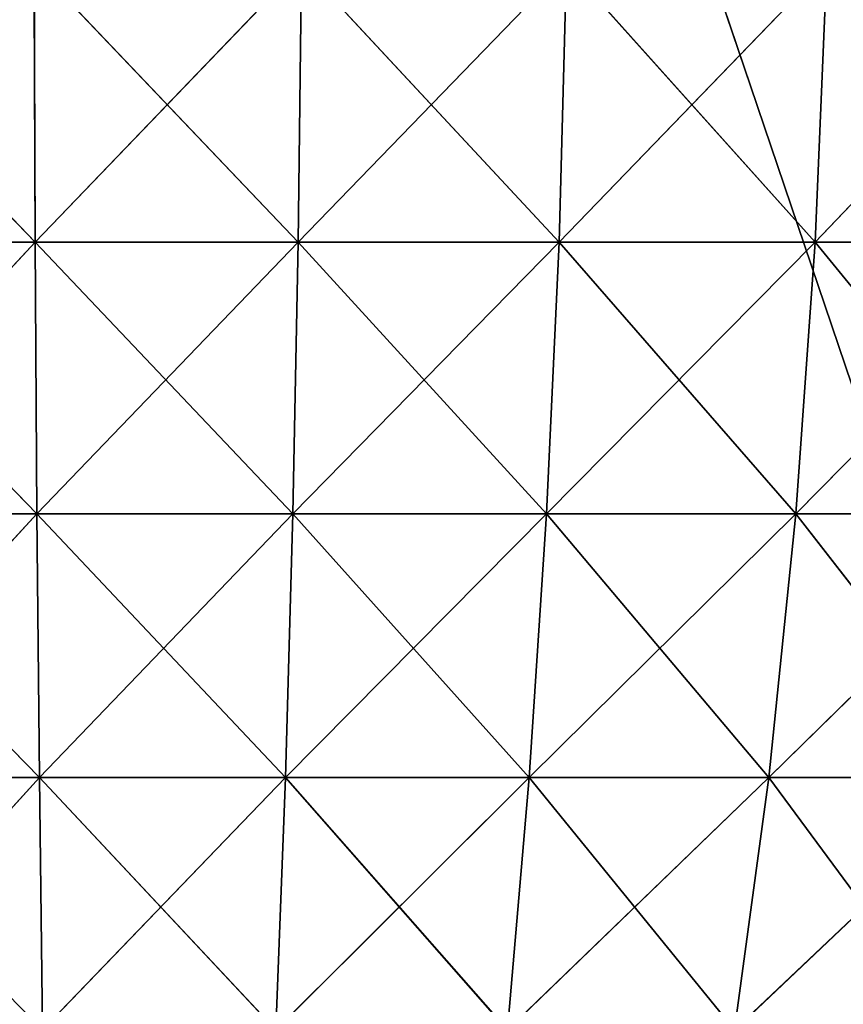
# Model space of a CAD drawing. Extents: x 23.4 to 34.4, y 0.2 to 38.3.
# Tile 81 of 256: x 28.8 to 30, y 8.9 to 10.3. Entities that reach past the tile are written whole.
import ezdxf

# ---------------------------------------------------------------- set-up
doc = ezdxf.new("R2010")
doc.units = 0
doc.header["$LTSCALE"] = 2.54
doc.layers.get('0').update_dxf_attribs({"color": 13, "linetype": 'CONTINUOUS'})

# ---------------------------------------------------------------- blocks, each defined once
blk = doc.blocks.new('SZCZOTKA_DO_WC_MOURO_-_WOL')
at = {"color": 0}
for p, q in [((33.237, 0.2835, 0.09), (25.037, 24.4835, 0.09)), ((33.237, 0.2835, 0.09), (25.037, 24.4835, 0.09)), ((28.8425, 9.9966, 8.2583), (28.4581, 10.395, 8.289)), ((28.8425, 9.9966, 8.2583), (28.4581, 10.395, 8.289)), ((28.8425, 9.9966, 8.2583), (28.8409, 10.395, 8.3186)), ((28.8425, 9.9966, 8.2583), (28.8409, 10.395, 8.3186)), ((29.2202, 9.9966, 8.2486), (28.8409, 10.395, 8.3186)), ((29.2202, 9.9966, 8.2486), (28.8409, 10.395, 8.3186)), ((28.8425, 9.9966, 0.9217), (28.8409, 10.395, 0.8614)), ((28.8425, 9.9966, 0.9217), (28.8409, 10.395, 0.8614)), ((28.8425, 9.9966, 0.9217), (29.2248, 10.395, 0.8713)), ((28.8425, 9.9966, 0.9217), (29.2248, 10.395, 0.8713)), ((29.2202, 9.9966, 8.2486), (29.2248, 10.395, 8.3087)), ((29.2202, 9.9966, 8.2486), (29.2248, 10.395, 8.3087)), ((29.2202, 9.9966, 0.9314), (29.6056, 10.395, 0.9206)), ((29.2202, 9.9966, 0.9314), (29.6056, 10.395, 0.9206)), ((29.2202, 9.9966, 0.9314), (29.2248, 10.395, 0.8713)), ((29.2202, 9.9966, 0.9314), (29.2248, 10.395, 0.8713)), ((29.5948, 9.9966, 8.2), (29.2248, 10.395, 8.3087)), ((29.5948, 9.9966, 8.2), (29.2248, 10.395, 8.3087)), ((29.5948, 9.9966, 8.2), (29.6056, 10.395, 8.2594)), ((29.5948, 9.9966, 8.2), (29.6056, 10.395, 8.2594)), ((29.5948, 9.9966, 0.98), (29.9794, 10.395, 1.0088)), ((29.5948, 9.9966, 0.98), (29.9794, 10.395, 1.0088)), ((29.5948, 9.9966, 0.98), (29.6056, 10.395, 0.9206)), ((29.5948, 9.9966, 0.98), (29.6056, 10.395, 0.9206)), ((29.9625, 9.9966, 8.1133), (29.6056, 10.395, 8.2594)), ((29.9625, 9.9966, 8.1133), (29.6056, 10.395, 8.2594)), ((29.9625, 9.9966, 8.1133), (29.9794, 10.395, 8.1712)), ((29.9625, 9.9966, 8.1133), (29.9794, 10.395, 8.1712)), ((29.9625, 9.9966, 1.0667), (30.3421, 10.395, 1.135)), ((29.9625, 9.9966, 1.0667), (30.3421, 10.395, 1.135)), ((29.9625, 9.9966, 1.0667), (29.9794, 10.395, 1.0088)), ((29.9625, 9.9966, 1.0667), (29.9794, 10.395, 1.0088)), ((28.4658, 9.9966, 8.2291), (28.8425, 9.9966, 8.2583)), ((28.8425, 9.9966, 0.9217), (28.4658, 9.9966, 0.9509)), ((28.8451, 9.6063, 8.1585), (28.4658, 9.9966, 8.2291)), ((28.8451, 9.6063, 8.1585), (28.4658, 9.9966, 8.2291)), ((28.4658, 9.9966, 8.2291), (28.8425, 9.9966, 8.2583)), ((28.8425, 9.9966, 0.9217), (28.4658, 9.9966, 0.9509)), ((28.4786, 9.6063, 1.0499), (28.8425, 9.9966, 0.9217)), ((28.4786, 9.6063, 1.0499), (28.8425, 9.9966, 0.9217)), ((28.8425, 9.9966, 8.2583), (29.2202, 9.9966, 8.2486)), ((29.2202, 9.9966, 0.9314), (28.8425, 9.9966, 0.9217)), ((28.8451, 9.6063, 8.1585), (28.8425, 9.9966, 8.2583)), ((28.8451, 9.6063, 8.1585), (28.8425, 9.9966, 8.2583)), ((29.2125, 9.6063, 8.149), (28.8425, 9.9966, 8.2583)), ((29.2125, 9.6063, 8.149), (28.8425, 9.9966, 8.2583)), ((28.8425, 9.9966, 8.2583), (29.2202, 9.9966, 8.2486)), ((28.8451, 9.6063, 1.0215), (28.8425, 9.9966, 0.9217)), ((29.2202, 9.9966, 0.9314), (28.8425, 9.9966, 0.9217)), ((28.8451, 9.6063, 1.0215), (28.8425, 9.9966, 0.9217)), ((28.8451, 9.6063, 1.0215), (29.2202, 9.9966, 0.9314)), ((28.8451, 9.6063, 1.0215), (29.2202, 9.9966, 0.9314)), ((29.2125, 9.6063, 8.149), (29.2202, 9.9966, 8.2486)), ((29.2125, 9.6063, 8.149), (29.2202, 9.9966, 8.2486)), ((29.2125, 9.6063, 1.031), (29.5948, 9.9966, 0.98)), ((29.2125, 9.6063, 1.031), (29.5948, 9.9966, 0.98)), ((29.2125, 9.6063, 1.031), (29.2202, 9.9966, 0.9314)), ((29.2125, 9.6063, 1.031), (29.2202, 9.9966, 0.9314)), ((29.2202, 9.9966, 8.2486), (29.5948, 9.9966, 8.2)), ((29.5948, 9.9966, 0.98), (29.2202, 9.9966, 0.9314)), ((29.5769, 9.6063, 8.1018), (29.2202, 9.9966, 8.2486)), ((29.5769, 9.6063, 8.1018), (29.2202, 9.9966, 8.2486)), ((29.2202, 9.9966, 8.2486), (29.5948, 9.9966, 8.2)), ((29.5948, 9.9966, 0.98), (29.2202, 9.9966, 0.9314)), ((29.5769, 9.6063, 8.1018), (29.5948, 9.9966, 8.2)), ((29.5769, 9.6063, 8.1018), (29.5948, 9.9966, 8.2)), ((29.5769, 9.6063, 1.0782), (29.9625, 9.9966, 1.0667)), ((29.5769, 9.6063, 1.0782), (29.9625, 9.9966, 1.0667)), ((29.5769, 9.6063, 1.0782), (29.5948, 9.9966, 0.98)), ((29.5769, 9.6063, 1.0782), (29.5948, 9.9966, 0.98)), ((29.5948, 9.9966, 8.2), (29.9625, 9.9966, 8.1133)), ((29.9625, 9.9966, 1.0667), (29.5948, 9.9966, 0.98)), ((29.9346, 9.6063, 8.0174), (29.5948, 9.9966, 8.2)), ((29.9346, 9.6063, 8.0174), (29.5948, 9.9966, 8.2)), ((29.5948, 9.9966, 8.2), (29.9625, 9.9966, 8.1133)), ((29.9625, 9.9966, 1.0667), (29.5948, 9.9966, 0.98)), ((29.9346, 9.6063, 8.0174), (29.9625, 9.9966, 8.1133)), ((29.9346, 9.6063, 8.0174), (29.9625, 9.9966, 8.1133)), ((29.9346, 9.6063, 1.1626), (30.3194, 9.9966, 1.1909)), ((29.9346, 9.6063, 1.1626), (30.3194, 9.9966, 1.1909)), ((29.9346, 9.6063, 1.1626), (29.9625, 9.9966, 1.0667)), ((29.9346, 9.6063, 1.1626), (29.9625, 9.9966, 1.0667)), ((29.9625, 9.9966, 8.1133), (30.3194, 9.9966, 7.9891)), ((30.3194, 9.9966, 1.1909), (29.9625, 9.9966, 1.0667)), ((30.2817, 9.6063, 7.8966), (29.9625, 9.9966, 8.1133)), ((30.2817, 9.6063, 7.8966), (29.9625, 9.9966, 8.1133)), ((29.9625, 9.9966, 8.1133), (30.3194, 9.9966, 7.9891)), ((30.3194, 9.9966, 1.1909), (29.9625, 9.9966, 1.0667)), ((28.4786, 9.6063, 8.1301), (28.8451, 9.6063, 8.1585)), ((28.8451, 9.6063, 1.0215), (28.4786, 9.6063, 1.0499)), ((28.8486, 9.2279, 8.0201), (28.4786, 9.6063, 8.1301)), ((28.8486, 9.2279, 8.0201), (28.4786, 9.6063, 8.1301)), ((28.4786, 9.6063, 8.1301), (28.8451, 9.6063, 8.1585)), ((28.8451, 9.6063, 1.0215), (28.4786, 9.6063, 1.0499)), ((28.4964, 9.2279, 1.1872), (28.8451, 9.6063, 1.0215)), ((28.4964, 9.2279, 1.1872), (28.8451, 9.6063, 1.0215)), ((28.8451, 9.6063, 8.1585), (29.2125, 9.6063, 8.149)), ((29.2125, 9.6063, 1.031), (28.8451, 9.6063, 1.0215)), ((28.8486, 9.2279, 8.0201), (28.8451, 9.6063, 8.1585)), ((28.8486, 9.2279, 8.0201), (28.8451, 9.6063, 8.1585)), ((29.2018, 9.2279, 8.011), (28.8451, 9.6063, 8.1585)), ((29.2018, 9.2279, 8.011), (28.8451, 9.6063, 8.1585)), ((28.8451, 9.6063, 8.1585), (29.2125, 9.6063, 8.149)), ((28.8486, 9.2279, 1.1599), (28.8451, 9.6063, 1.0215)), ((29.2125, 9.6063, 1.031), (28.8451, 9.6063, 1.0215)), ((28.8486, 9.2279, 1.1599), (28.8451, 9.6063, 1.0215)), ((28.8486, 9.2279, 1.1599), (29.2125, 9.6063, 1.031)), ((28.8486, 9.2279, 1.1599), (29.2125, 9.6063, 1.031)), ((29.2018, 9.2279, 8.011), (29.2125, 9.6063, 8.149)), ((29.2018, 9.2279, 8.011), (29.2125, 9.6063, 8.149)), ((29.2018, 9.2279, 1.169), (29.5769, 9.6063, 1.0782)), ((29.2018, 9.2279, 1.169), (29.5769, 9.6063, 1.0782)), ((29.2018, 9.2279, 1.169), (29.2125, 9.6063, 1.031)), ((29.2018, 9.2279, 1.169), (29.2125, 9.6063, 1.031)), ((29.2125, 9.6063, 8.149), (29.5769, 9.6063, 8.1018)), ((29.5769, 9.6063, 1.0782), (29.2125, 9.6063, 1.031)), ((29.5521, 9.2279, 7.9656), (29.2125, 9.6063, 8.149)), ((29.5521, 9.2279, 7.9656), (29.2125, 9.6063, 8.149)), ((29.2125, 9.6063, 8.149), (29.5769, 9.6063, 8.1018)), ((29.5769, 9.6063, 1.0782), (29.2125, 9.6063, 1.031)), ((29.5521, 9.2279, 7.9656), (29.5769, 9.6063, 8.1018)), ((29.5521, 9.2279, 7.9656), (29.5769, 9.6063, 8.1018)), ((29.5521, 9.2279, 1.2144), (29.9346, 9.6063, 1.1626)), ((29.5521, 9.2279, 1.2144), (29.9346, 9.6063, 1.1626)), ((29.5521, 9.2279, 1.2144), (29.5769, 9.6063, 1.0782)), ((29.5521, 9.2279, 1.2144), (29.5769, 9.6063, 1.0782)), ((29.5769, 9.6063, 8.1018), (29.9346, 9.6063, 8.0174)), ((29.9346, 9.6063, 1.1626), (29.5769, 9.6063, 1.0782)), ((29.8959, 9.2279, 7.8845), (29.5769, 9.6063, 8.1018)), ((29.8959, 9.2279, 7.8845), (29.5769, 9.6063, 8.1018)), ((29.5769, 9.6063, 8.1018), (29.9346, 9.6063, 8.0174)), ((29.9346, 9.6063, 1.1626), (29.5769, 9.6063, 1.0782)), ((29.8959, 9.2279, 7.8845), (29.9346, 9.6063, 8.0174)), ((29.8959, 9.2279, 7.8845), (29.9346, 9.6063, 8.0174)), ((29.8959, 9.2279, 1.2955), (30.2817, 9.6063, 1.2834)), ((29.8959, 9.2279, 1.2955), (30.2817, 9.6063, 1.2834)), ((29.8959, 9.2279, 1.2955), (29.9346, 9.6063, 1.1626)), ((29.8959, 9.2279, 1.2955), (29.9346, 9.6063, 1.1626)), ((29.9346, 9.6063, 8.0174), (30.2817, 9.6063, 7.8966)), ((30.2817, 9.6063, 1.2834), (29.9346, 9.6063, 1.1626)), ((30.2296, 9.2279, 7.7684), (29.9346, 9.6063, 8.0174)), ((30.2296, 9.2279, 7.7684), (29.9346, 9.6063, 8.0174)), ((29.9346, 9.6063, 8.0174), (30.2817, 9.6063, 7.8966)), ((30.2817, 9.6063, 1.2834), (29.9346, 9.6063, 1.1626)), ((28.4964, 9.2279, 7.9928), (28.8486, 9.2279, 8.0201)), ((28.8486, 9.2279, 1.1599), (28.4964, 9.2279, 1.1872)), ((28.4964, 9.2279, 7.9928), (28.8486, 9.2279, 8.0201)), ((28.8486, 9.2279, 1.1599), (28.4964, 9.2279, 1.1872)), ((28.5189, 8.8653, 1.3613), (28.8486, 9.2279, 1.1599)), ((28.5189, 8.8653, 1.3613), (28.8486, 9.2279, 1.1599)), ((28.8486, 9.2279, 8.0201), (29.2018, 9.2279, 8.011)), ((29.2018, 9.2279, 1.169), (28.8486, 9.2279, 1.1599)), ((28.8531, 8.8653, 7.8446), (28.8486, 9.2279, 8.0201)), ((28.8531, 8.8653, 7.8446), (28.8486, 9.2279, 8.0201)), ((29.1882, 8.8653, 7.836), (28.8486, 9.2279, 8.0201)), ((29.1882, 8.8653, 7.836), (28.8486, 9.2279, 8.0201)), ((28.8486, 9.2279, 8.0201), (29.2018, 9.2279, 8.011)), ((28.8531, 8.8653, 1.3354), (28.8486, 9.2279, 1.1599)), ((29.2018, 9.2279, 1.169), (28.8486, 9.2279, 1.1599)), ((28.8531, 8.8653, 1.3354), (28.8486, 9.2279, 1.1599)), ((28.8531, 8.8653, 1.3354), (29.2018, 9.2279, 1.169)), ((28.8531, 8.8653, 1.3354), (29.2018, 9.2279, 1.169)), ((29.1882, 8.8653, 7.836), (29.2018, 9.2279, 8.011)), ((29.1882, 8.8653, 7.836), (29.2018, 9.2279, 8.011)), ((29.1882, 8.8653, 1.344), (29.5521, 9.2279, 1.2144)), ((29.1882, 8.8653, 1.344), (29.5521, 9.2279, 1.2144)), ((29.1882, 8.8653, 1.344), (29.2018, 9.2279, 1.169)), ((29.1882, 8.8653, 1.344), (29.2018, 9.2279, 1.169)), ((29.2018, 9.2279, 8.011), (29.5521, 9.2279, 7.9656)), ((29.5521, 9.2279, 1.2144), (29.2018, 9.2279, 1.169)), ((29.5206, 8.8653, 7.7929), (29.2018, 9.2279, 8.011)), ((29.5206, 8.8653, 7.7929), (29.2018, 9.2279, 8.011)), ((29.2018, 9.2279, 8.011), (29.5521, 9.2279, 7.9656)), ((29.5521, 9.2279, 1.2144), (29.2018, 9.2279, 1.169)), ((29.5206, 8.8653, 7.7929), (29.5521, 9.2279, 7.9656)), ((29.5206, 8.8653, 7.7929), (29.5521, 9.2279, 7.9656)), ((29.5206, 8.8653, 1.3871), (29.8959, 9.2279, 1.2955)), ((29.5206, 8.8653, 1.3871), (29.8959, 9.2279, 1.2955)), ((29.5206, 8.8653, 1.3871), (29.5521, 9.2279, 1.2144)), ((29.5206, 8.8653, 1.3871), (29.5521, 9.2279, 1.2144)), ((29.5521, 9.2279, 7.9656), (29.8959, 9.2279, 7.8845)), ((29.8959, 9.2279, 1.2955), (29.5521, 9.2279, 1.2144)), ((29.8469, 8.8653, 7.7159), (29.5521, 9.2279, 7.9656)), ((29.8469, 8.8653, 7.7159), (29.5521, 9.2279, 7.9656)), ((29.5521, 9.2279, 7.9656), (29.8959, 9.2279, 7.8845)), ((29.8959, 9.2279, 1.2955), (29.5521, 9.2279, 1.2144)), ((29.8469, 8.8653, 7.7159), (29.8959, 9.2279, 7.8845)), ((29.8469, 8.8653, 7.7159), (29.8959, 9.2279, 7.8845)), ((29.8469, 8.8653, 1.4641), (30.2296, 9.2279, 1.4116)), ((29.8469, 8.8653, 1.4641), (30.2296, 9.2279, 1.4116)), ((29.8469, 8.8653, 1.4641), (29.8959, 9.2279, 1.2955)), ((29.8469, 8.8653, 1.4641), (29.8959, 9.2279, 1.2955)), ((29.8959, 9.2279, 7.8845), (30.2296, 9.2279, 7.7684)), ((30.2296, 9.2279, 1.4116), (29.8959, 9.2279, 1.2955)), ((30.1635, 8.8653, 7.6058), (29.8959, 9.2279, 7.8845)), ((30.1635, 8.8653, 7.6058), (29.8959, 9.2279, 7.8845)), ((29.8959, 9.2279, 7.8845), (30.2296, 9.2279, 7.7684)), ((30.2296, 9.2279, 1.4116), (29.8959, 9.2279, 1.2955))]:
    blk.add_line(p, q, dxfattribs=at)
mesh = blk.add_polyface(dxfattribs=at)
corners = [(34.437, 37.7835, 8.99), (23.437, 0.7835, 8.99), (23.437, 37.7835, 8.99)]
mesh.append_faces([[corners[k] for k in face] for face in [(0, 1, 2)]], dxfattribs={"color": 0})
mesh = blk.add_polyface(dxfattribs=at)
corners = [(34.437, 37.7835, 8.99), (33.937, 0.2835, 8.99), (23.437, 0.7835, 8.99)]
mesh.append_faces([[corners[k] for k in face] for face in [(0, 1, 2)]], dxfattribs={"color": 0})
mesh = blk.add_polyface(dxfattribs=at)
corners = [(34.437, 37.7835, 9.19), (23.437, 37.7835, 9.19), (34.437, 0.7835, 9.19)]
mesh.append_faces([[corners[k] for k in face] for face in [(0, 1, 2)]], dxfattribs={"color": 0})
mesh = blk.add_polyface(dxfattribs=at)
corners = [(34.437, 0.7835, 9.19), (23.437, 37.7835, 9.19), (23.437, 0.7835, 9.19)]
mesh.append_faces([[corners[k] for k in face] for face in [(0, 1, 2)]], dxfattribs={"color": 0})
mesh = blk.add_polyface(dxfattribs=at)
corners = [(33.237, 0.2835, 0.09), (24.637, 0.2835, 0.09), (25.037, 24.4835, 0.09)]
mesh.append_faces([[corners[k] for k in face] for face in [(0, 1, 2)]], dxfattribs={"color": 0})
mesh = blk.add_polyface(dxfattribs=at)
corners = [(33.237, 0.2835, 0.19), (32.837, 24.4835, 0.19), (24.637, 0.2835, 0.19)]
mesh.append_faces([[corners[k] for k in face] for face in [(0, 1, 2)]], dxfattribs={"color": 0})
mesh = blk.add_polyface(dxfattribs=at)
corners = [(32.837, 24.4835, 0.19), (25.037, 24.4835, 0.19), (24.637, 0.2835, 0.19)]
mesh.append_faces([[corners[k] for k in face] for face in [(0, 1, 2)]], dxfattribs={"color": 0})
mesh = blk.add_polyface(dxfattribs=at)
corners = [(33.237, 0.2835, 0.09), (25.037, 24.4835, 0.09), (32.837, 24.4835, 0.09)]
mesh.append_faces([[corners[k] for k in face] for face in [(0, 1, 2)]], dxfattribs={"color": 0})
mesh = blk.add_polyface(dxfattribs=at)
corners = [(28.8425, 9.9966, 8.2583), (28.4581, 10.395, 8.289), (28.4658, 9.9966, 8.2291)]
mesh.append_faces([[corners[k] for k in face] for face in [(0, 1, 2)]], dxfattribs={"color": 0})
mesh = blk.add_polyface(dxfattribs=at)
corners = [(28.8425, 9.9966, 8.2583), (28.8409, 10.395, 8.3186), (28.4581, 10.395, 8.289)]
mesh.append_faces([[corners[k] for k in face] for face in [(0, 1, 2)]], dxfattribs={"color": 0})
mesh = blk.add_polyface(dxfattribs=at)
corners = [(28.8409, 10.395, 0.8614), (28.4658, 9.9966, 0.9509), (28.4581, 10.395, 0.891)]
mesh.append_faces([[corners[k] for k in face] for face in [(0, 1, 2)]], dxfattribs={"color": 0})
mesh = blk.add_polyface(dxfattribs=at)
corners = [(28.8425, 9.9966, 0.9217), (28.4658, 9.9966, 0.9509), (28.8409, 10.395, 0.8614)]
mesh.append_faces([[corners[k] for k in face] for face in [(0, 1, 2)]], dxfattribs={"color": 0})
mesh = blk.add_polyface(dxfattribs=at)
corners = [(29.2202, 9.9966, 8.2486), (28.8409, 10.395, 8.3186), (28.8425, 9.9966, 8.2583)]
mesh.append_faces([[corners[k] for k in face] for face in [(0, 1, 2)]], dxfattribs={"color": 0})
mesh = blk.add_polyface(dxfattribs=at)
corners = [(29.2248, 10.395, 8.3087), (28.8409, 10.395, 8.3186), (29.2202, 9.9966, 8.2486)]
mesh.append_faces([[corners[k] for k in face] for face in [(0, 1, 2)]], dxfattribs={"color": 0})
mesh = blk.add_polyface(dxfattribs=at)
corners = [(29.2248, 10.395, 0.8713), (28.8425, 9.9966, 0.9217), (28.8409, 10.395, 0.8614)]
mesh.append_faces([[corners[k] for k in face] for face in [(0, 1, 2)]], dxfattribs={"color": 0})
mesh = blk.add_polyface(dxfattribs=at)
corners = [(29.2248, 10.395, 0.8713), (29.2202, 9.9966, 0.9314), (28.8425, 9.9966, 0.9217)]
mesh.append_faces([[corners[k] for k in face] for face in [(0, 1, 2)]], dxfattribs={"color": 0})
mesh = blk.add_polyface(dxfattribs=at)
corners = [(29.5948, 9.9966, 8.2), (29.2248, 10.395, 8.3087), (29.2202, 9.9966, 8.2486)]
mesh.append_faces([[corners[k] for k in face] for face in [(0, 1, 2)]], dxfattribs={"color": 0})
mesh = blk.add_polyface(dxfattribs=at)
corners = [(29.6056, 10.395, 0.9206), (29.5948, 9.9966, 0.98), (29.2202, 9.9966, 0.9314)]
mesh.append_faces([[corners[k] for k in face] for face in [(0, 1, 2)]], dxfattribs={"color": 0})
mesh = blk.add_polyface(dxfattribs=at)
corners = [(29.6056, 10.395, 0.9206), (29.2202, 9.9966, 0.9314), (29.2248, 10.395, 0.8713)]
mesh.append_faces([[corners[k] for k in face] for face in [(0, 1, 2)]], dxfattribs={"color": 0})
mesh = blk.add_polyface(dxfattribs=at)
corners = [(29.6056, 10.395, 8.2594), (29.2248, 10.395, 8.3087), (29.5948, 9.9966, 8.2)]
mesh.append_faces([[corners[k] for k in face] for face in [(0, 1, 2)]], dxfattribs={"color": 0})
mesh = blk.add_polyface(dxfattribs=at)
corners = [(29.9625, 9.9966, 8.1133), (29.6056, 10.395, 8.2594), (29.5948, 9.9966, 8.2)]
mesh.append_faces([[corners[k] for k in face] for face in [(0, 1, 2)]], dxfattribs={"color": 0})
mesh = blk.add_polyface(dxfattribs=at)
corners = [(29.9794, 10.395, 1.0088), (29.9625, 9.9966, 1.0667), (29.5948, 9.9966, 0.98)]
mesh.append_faces([[corners[k] for k in face] for face in [(0, 1, 2)]], dxfattribs={"color": 0})
mesh = blk.add_polyface(dxfattribs=at)
corners = [(29.9794, 10.395, 1.0088), (29.5948, 9.9966, 0.98), (29.6056, 10.395, 0.9206)]
mesh.append_faces([[corners[k] for k in face] for face in [(0, 1, 2)]], dxfattribs={"color": 0})
mesh = blk.add_polyface(dxfattribs=at)
corners = [(29.9794, 10.395, 8.1712), (29.6056, 10.395, 8.2594), (29.9625, 9.9966, 8.1133)]
mesh.append_faces([[corners[k] for k in face] for face in [(0, 1, 2)]], dxfattribs={"color": 0})
mesh = blk.add_polyface(dxfattribs=at)
corners = [(30.3194, 9.9966, 7.9891), (29.9794, 10.395, 8.1712), (29.9625, 9.9966, 8.1133)]
mesh.append_faces([[corners[k] for k in face] for face in [(0, 1, 2)]], dxfattribs={"color": 0})
mesh = blk.add_polyface(dxfattribs=at)
corners = [(30.3421, 10.395, 1.135), (30.3194, 9.9966, 1.1909), (29.9625, 9.9966, 1.0667)]
mesh.append_faces([[corners[k] for k in face] for face in [(0, 1, 2)]], dxfattribs={"color": 0})
mesh = blk.add_polyface(dxfattribs=at)
corners = [(30.3421, 10.395, 1.135), (29.9625, 9.9966, 1.0667), (29.9794, 10.395, 1.0088)]
mesh.append_faces([[corners[k] for k in face] for face in [(0, 1, 2)]], dxfattribs={"color": 0})
mesh = blk.add_polyface(dxfattribs=at)
corners = [(30.3421, 10.395, 8.045), (29.9794, 10.395, 8.1712), (30.3194, 9.9966, 7.9891)]
mesh.append_faces([[corners[k] for k in face] for face in [(0, 1, 2)]], dxfattribs={"color": 0})
mesh = blk.add_polyface(dxfattribs=at)
corners = [(28.8451, 9.6063, 8.1585), (28.4658, 9.9966, 8.2291), (28.4786, 9.6063, 8.1301)]
mesh.append_faces([[corners[k] for k in face] for face in [(0, 1, 2)]], dxfattribs={"color": 0})
mesh = blk.add_polyface(dxfattribs=at)
corners = [(28.8451, 9.6063, 8.1585), (28.8425, 9.9966, 8.2583), (28.4658, 9.9966, 8.2291)]
mesh.append_faces([[corners[k] for k in face] for face in [(0, 1, 2)]], dxfattribs={"color": 0})
mesh = blk.add_polyface(dxfattribs=at)
corners = [(28.8425, 9.9966, 0.9217), (28.4786, 9.6063, 1.0499), (28.4658, 9.9966, 0.9509)]
mesh.append_faces([[corners[k] for k in face] for face in [(0, 1, 2)]], dxfattribs={"color": 0})
mesh = blk.add_polyface(dxfattribs=at)
corners = [(28.8451, 9.6063, 1.0215), (28.4786, 9.6063, 1.0499), (28.8425, 9.9966, 0.9217)]
mesh.append_faces([[corners[k] for k in face] for face in [(0, 1, 2)]], dxfattribs={"color": 0})
mesh = blk.add_polyface(dxfattribs=at)
corners = [(29.2125, 9.6063, 8.149), (28.8425, 9.9966, 8.2583), (28.8451, 9.6063, 8.1585)]
mesh.append_faces([[corners[k] for k in face] for face in [(0, 1, 2)]], dxfattribs={"color": 0})
mesh = blk.add_polyface(dxfattribs=at)
corners = [(29.2202, 9.9966, 8.2486), (28.8425, 9.9966, 8.2583), (29.2125, 9.6063, 8.149)]
mesh.append_faces([[corners[k] for k in face] for face in [(0, 1, 2)]], dxfattribs={"color": 0})
mesh = blk.add_polyface(dxfattribs=at)
corners = [(29.2202, 9.9966, 0.9314), (28.8451, 9.6063, 1.0215), (28.8425, 9.9966, 0.9217)]
mesh.append_faces([[corners[k] for k in face] for face in [(0, 1, 2)]], dxfattribs={"color": 0})
mesh = blk.add_polyface(dxfattribs=at)
corners = [(29.2202, 9.9966, 0.9314), (29.2125, 9.6063, 1.031), (28.8451, 9.6063, 1.0215)]
mesh.append_faces([[corners[k] for k in face] for face in [(0, 1, 2)]], dxfattribs={"color": 0})
mesh = blk.add_polyface(dxfattribs=at)
corners = [(29.5769, 9.6063, 8.1018), (29.2202, 9.9966, 8.2486), (29.2125, 9.6063, 8.149)]
mesh.append_faces([[corners[k] for k in face] for face in [(0, 1, 2)]], dxfattribs={"color": 0})
mesh = blk.add_polyface(dxfattribs=at)
corners = [(29.5948, 9.9966, 0.98), (29.5769, 9.6063, 1.0782), (29.2125, 9.6063, 1.031)]
mesh.append_faces([[corners[k] for k in face] for face in [(0, 1, 2)]], dxfattribs={"color": 0})
mesh = blk.add_polyface(dxfattribs=at)
corners = [(29.5948, 9.9966, 0.98), (29.2125, 9.6063, 1.031), (29.2202, 9.9966, 0.9314)]
mesh.append_faces([[corners[k] for k in face] for face in [(0, 1, 2)]], dxfattribs={"color": 0})
mesh = blk.add_polyface(dxfattribs=at)
corners = [(29.5948, 9.9966, 8.2), (29.2202, 9.9966, 8.2486), (29.5769, 9.6063, 8.1018)]
mesh.append_faces([[corners[k] for k in face] for face in [(0, 1, 2)]], dxfattribs={"color": 0})
mesh = blk.add_polyface(dxfattribs=at)
corners = [(29.9346, 9.6063, 8.0174), (29.5948, 9.9966, 8.2), (29.5769, 9.6063, 8.1018)]
mesh.append_faces([[corners[k] for k in face] for face in [(0, 1, 2)]], dxfattribs={"color": 0})
mesh = blk.add_polyface(dxfattribs=at)
corners = [(29.9625, 9.9966, 1.0667), (29.9346, 9.6063, 1.1626), (29.5769, 9.6063, 1.0782)]
mesh.append_faces([[corners[k] for k in face] for face in [(0, 1, 2)]], dxfattribs={"color": 0})
mesh = blk.add_polyface(dxfattribs=at)
corners = [(29.9625, 9.9966, 1.0667), (29.5769, 9.6063, 1.0782), (29.5948, 9.9966, 0.98)]
mesh.append_faces([[corners[k] for k in face] for face in [(0, 1, 2)]], dxfattribs={"color": 0})
mesh = blk.add_polyface(dxfattribs=at)
corners = [(29.9625, 9.9966, 8.1133), (29.5948, 9.9966, 8.2), (29.9346, 9.6063, 8.0174)]
mesh.append_faces([[corners[k] for k in face] for face in [(0, 1, 2)]], dxfattribs={"color": 0})
mesh = blk.add_polyface(dxfattribs=at)
corners = [(30.2817, 9.6063, 7.8966), (29.9625, 9.9966, 8.1133), (29.9346, 9.6063, 8.0174)]
mesh.append_faces([[corners[k] for k in face] for face in [(0, 1, 2)]], dxfattribs={"color": 0})
mesh = blk.add_polyface(dxfattribs=at)
corners = [(30.3194, 9.9966, 1.1909), (30.2817, 9.6063, 1.2834), (29.9346, 9.6063, 1.1626)]
mesh.append_faces([[corners[k] for k in face] for face in [(0, 1, 2)]], dxfattribs={"color": 0})
mesh = blk.add_polyface(dxfattribs=at)
corners = [(30.3194, 9.9966, 1.1909), (29.9346, 9.6063, 1.1626), (29.9625, 9.9966, 1.0667)]
mesh.append_faces([[corners[k] for k in face] for face in [(0, 1, 2)]], dxfattribs={"color": 0})
mesh = blk.add_polyface(dxfattribs=at)
corners = [(30.3194, 9.9966, 7.9891), (29.9625, 9.9966, 8.1133), (30.2817, 9.6063, 7.8966)]
mesh.append_faces([[corners[k] for k in face] for face in [(0, 1, 2)]], dxfattribs={"color": 0})
mesh = blk.add_polyface(dxfattribs=at)
corners = [(28.8486, 9.2279, 8.0201), (28.4786, 9.6063, 8.1301), (28.4964, 9.2279, 7.9928)]
mesh.append_faces([[corners[k] for k in face] for face in [(0, 1, 2)]], dxfattribs={"color": 0})
mesh = blk.add_polyface(dxfattribs=at)
corners = [(28.8486, 9.2279, 8.0201), (28.8451, 9.6063, 8.1585), (28.4786, 9.6063, 8.1301)]
mesh.append_faces([[corners[k] for k in face] for face in [(0, 1, 2)]], dxfattribs={"color": 0})
mesh = blk.add_polyface(dxfattribs=at)
corners = [(28.8451, 9.6063, 1.0215), (28.4964, 9.2279, 1.1872), (28.4786, 9.6063, 1.0499)]
mesh.append_faces([[corners[k] for k in face] for face in [(0, 1, 2)]], dxfattribs={"color": 0})
mesh = blk.add_polyface(dxfattribs=at)
corners = [(28.8486, 9.2279, 1.1599), (28.4964, 9.2279, 1.1872), (28.8451, 9.6063, 1.0215)]
mesh.append_faces([[corners[k] for k in face] for face in [(0, 1, 2)]], dxfattribs={"color": 0})
mesh = blk.add_polyface(dxfattribs=at)
corners = [(29.2018, 9.2279, 8.011), (28.8451, 9.6063, 8.1585), (28.8486, 9.2279, 8.0201)]
mesh.append_faces([[corners[k] for k in face] for face in [(0, 1, 2)]], dxfattribs={"color": 0})
mesh = blk.add_polyface(dxfattribs=at)
corners = [(29.2125, 9.6063, 8.149), (28.8451, 9.6063, 8.1585), (29.2018, 9.2279, 8.011)]
mesh.append_faces([[corners[k] for k in face] for face in [(0, 1, 2)]], dxfattribs={"color": 0})
mesh = blk.add_polyface(dxfattribs=at)
corners = [(29.2125, 9.6063, 1.031), (28.8486, 9.2279, 1.1599), (28.8451, 9.6063, 1.0215)]
mesh.append_faces([[corners[k] for k in face] for face in [(0, 1, 2)]], dxfattribs={"color": 0})
mesh = blk.add_polyface(dxfattribs=at)
corners = [(29.2125, 9.6063, 1.031), (29.2018, 9.2279, 1.169), (28.8486, 9.2279, 1.1599)]
mesh.append_faces([[corners[k] for k in face] for face in [(0, 1, 2)]], dxfattribs={"color": 0})
mesh = blk.add_polyface(dxfattribs=at)
corners = [(29.5521, 9.2279, 7.9656), (29.2125, 9.6063, 8.149), (29.2018, 9.2279, 8.011)]
mesh.append_faces([[corners[k] for k in face] for face in [(0, 1, 2)]], dxfattribs={"color": 0})
mesh = blk.add_polyface(dxfattribs=at)
corners = [(29.5769, 9.6063, 1.0782), (29.5521, 9.2279, 1.2144), (29.2018, 9.2279, 1.169)]
mesh.append_faces([[corners[k] for k in face] for face in [(0, 1, 2)]], dxfattribs={"color": 0})
mesh = blk.add_polyface(dxfattribs=at)
corners = [(29.5769, 9.6063, 1.0782), (29.2018, 9.2279, 1.169), (29.2125, 9.6063, 1.031)]
mesh.append_faces([[corners[k] for k in face] for face in [(0, 1, 2)]], dxfattribs={"color": 0})
mesh = blk.add_polyface(dxfattribs=at)
corners = [(29.5769, 9.6063, 8.1018), (29.2125, 9.6063, 8.149), (29.5521, 9.2279, 7.9656)]
mesh.append_faces([[corners[k] for k in face] for face in [(0, 1, 2)]], dxfattribs={"color": 0})
mesh = blk.add_polyface(dxfattribs=at)
corners = [(29.8959, 9.2279, 7.8845), (29.5769, 9.6063, 8.1018), (29.5521, 9.2279, 7.9656)]
mesh.append_faces([[corners[k] for k in face] for face in [(0, 1, 2)]], dxfattribs={"color": 0})
mesh = blk.add_polyface(dxfattribs=at)
corners = [(29.9346, 9.6063, 1.1626), (29.8959, 9.2279, 1.2955), (29.5521, 9.2279, 1.2144)]
mesh.append_faces([[corners[k] for k in face] for face in [(0, 1, 2)]], dxfattribs={"color": 0})
mesh = blk.add_polyface(dxfattribs=at)
corners = [(29.9346, 9.6063, 1.1626), (29.5521, 9.2279, 1.2144), (29.5769, 9.6063, 1.0782)]
mesh.append_faces([[corners[k] for k in face] for face in [(0, 1, 2)]], dxfattribs={"color": 0})
mesh = blk.add_polyface(dxfattribs=at)
corners = [(29.9346, 9.6063, 8.0174), (29.5769, 9.6063, 8.1018), (29.8959, 9.2279, 7.8845)]
mesh.append_faces([[corners[k] for k in face] for face in [(0, 1, 2)]], dxfattribs={"color": 0})
mesh = blk.add_polyface(dxfattribs=at)
corners = [(30.2296, 9.2279, 7.7684), (29.9346, 9.6063, 8.0174), (29.8959, 9.2279, 7.8845)]
mesh.append_faces([[corners[k] for k in face] for face in [(0, 1, 2)]], dxfattribs={"color": 0})
mesh = blk.add_polyface(dxfattribs=at)
corners = [(30.2817, 9.6063, 1.2834), (30.2296, 9.2279, 1.4116), (29.8959, 9.2279, 1.2955)]
mesh.append_faces([[corners[k] for k in face] for face in [(0, 1, 2)]], dxfattribs={"color": 0})
mesh = blk.add_polyface(dxfattribs=at)
corners = [(30.2817, 9.6063, 1.2834), (29.8959, 9.2279, 1.2955), (29.9346, 9.6063, 1.1626)]
mesh.append_faces([[corners[k] for k in face] for face in [(0, 1, 2)]], dxfattribs={"color": 0})
mesh = blk.add_polyface(dxfattribs=at)
corners = [(30.2817, 9.6063, 7.8966), (29.9346, 9.6063, 8.0174), (30.2296, 9.2279, 7.7684)]
mesh.append_faces([[corners[k] for k in face] for face in [(0, 1, 2)]], dxfattribs={"color": 0})
mesh = blk.add_polyface(dxfattribs=at)
corners = [(28.8531, 8.8653, 7.8446), (28.4964, 9.2279, 7.9928), (28.5189, 8.8653, 7.8187)]
mesh.append_faces([[corners[k] for k in face] for face in [(0, 1, 2)]], dxfattribs={"color": 0})
mesh = blk.add_polyface(dxfattribs=at)
corners = [(28.8531, 8.8653, 7.8446), (28.8486, 9.2279, 8.0201), (28.4964, 9.2279, 7.9928)]
mesh.append_faces([[corners[k] for k in face] for face in [(0, 1, 2)]], dxfattribs={"color": 0})
mesh = blk.add_polyface(dxfattribs=at)
corners = [(28.8486, 9.2279, 1.1599), (28.5189, 8.8653, 1.3613), (28.4964, 9.2279, 1.1872)]
mesh.append_faces([[corners[k] for k in face] for face in [(0, 1, 2)]], dxfattribs={"color": 0})
mesh = blk.add_polyface(dxfattribs=at)
corners = [(28.8531, 8.8653, 1.3354), (28.5189, 8.8653, 1.3613), (28.8486, 9.2279, 1.1599)]
mesh.append_faces([[corners[k] for k in face] for face in [(0, 1, 2)]], dxfattribs={"color": 0})
mesh = blk.add_polyface(dxfattribs=at)
corners = [(29.1882, 8.8653, 7.836), (28.8486, 9.2279, 8.0201), (28.8531, 8.8653, 7.8446)]
mesh.append_faces([[corners[k] for k in face] for face in [(0, 1, 2)]], dxfattribs={"color": 0})
mesh = blk.add_polyface(dxfattribs=at)
corners = [(29.2018, 9.2279, 8.011), (28.8486, 9.2279, 8.0201), (29.1882, 8.8653, 7.836)]
mesh.append_faces([[corners[k] for k in face] for face in [(0, 1, 2)]], dxfattribs={"color": 0})
mesh = blk.add_polyface(dxfattribs=at)
corners = [(29.2018, 9.2279, 1.169), (28.8531, 8.8653, 1.3354), (28.8486, 9.2279, 1.1599)]
mesh.append_faces([[corners[k] for k in face] for face in [(0, 1, 2)]], dxfattribs={"color": 0})
mesh = blk.add_polyface(dxfattribs=at)
corners = [(29.2018, 9.2279, 1.169), (29.1882, 8.8653, 1.344), (28.8531, 8.8653, 1.3354)]
mesh.append_faces([[corners[k] for k in face] for face in [(0, 1, 2)]], dxfattribs={"color": 0})
mesh = blk.add_polyface(dxfattribs=at)
corners = [(29.5206, 8.8653, 7.7929), (29.2018, 9.2279, 8.011), (29.1882, 8.8653, 7.836)]
mesh.append_faces([[corners[k] for k in face] for face in [(0, 1, 2)]], dxfattribs={"color": 0})
mesh = blk.add_polyface(dxfattribs=at)
corners = [(29.5521, 9.2279, 1.2144), (29.5206, 8.8653, 1.3871), (29.1882, 8.8653, 1.344)]
mesh.append_faces([[corners[k] for k in face] for face in [(0, 1, 2)]], dxfattribs={"color": 0})
mesh = blk.add_polyface(dxfattribs=at)
corners = [(29.5521, 9.2279, 1.2144), (29.1882, 8.8653, 1.344), (29.2018, 9.2279, 1.169)]
mesh.append_faces([[corners[k] for k in face] for face in [(0, 1, 2)]], dxfattribs={"color": 0})
mesh = blk.add_polyface(dxfattribs=at)
corners = [(29.5521, 9.2279, 7.9656), (29.2018, 9.2279, 8.011), (29.5206, 8.8653, 7.7929)]
mesh.append_faces([[corners[k] for k in face] for face in [(0, 1, 2)]], dxfattribs={"color": 0})
mesh = blk.add_polyface(dxfattribs=at)
corners = [(29.8469, 8.8653, 7.7159), (29.5521, 9.2279, 7.9656), (29.5206, 8.8653, 7.7929)]
mesh.append_faces([[corners[k] for k in face] for face in [(0, 1, 2)]], dxfattribs={"color": 0})
mesh = blk.add_polyface(dxfattribs=at)
corners = [(29.8959, 9.2279, 1.2955), (29.8469, 8.8653, 1.4641), (29.5206, 8.8653, 1.3871)]
mesh.append_faces([[corners[k] for k in face] for face in [(0, 1, 2)]], dxfattribs={"color": 0})
mesh = blk.add_polyface(dxfattribs=at)
corners = [(29.8959, 9.2279, 1.2955), (29.5206, 8.8653, 1.3871), (29.5521, 9.2279, 1.2144)]
mesh.append_faces([[corners[k] for k in face] for face in [(0, 1, 2)]], dxfattribs={"color": 0})
mesh = blk.add_polyface(dxfattribs=at)
corners = [(29.8959, 9.2279, 7.8845), (29.5521, 9.2279, 7.9656), (29.8469, 8.8653, 7.7159)]
mesh.append_faces([[corners[k] for k in face] for face in [(0, 1, 2)]], dxfattribs={"color": 0})
mesh = blk.add_polyface(dxfattribs=at)
corners = [(30.1635, 8.8653, 7.6058), (29.8959, 9.2279, 7.8845), (29.8469, 8.8653, 7.7159)]
mesh.append_faces([[corners[k] for k in face] for face in [(0, 1, 2)]], dxfattribs={"color": 0})
mesh = blk.add_polyface(dxfattribs=at)
corners = [(30.2296, 9.2279, 1.4116), (30.1635, 8.8653, 1.5742), (29.8469, 8.8653, 1.4641)]
mesh.append_faces([[corners[k] for k in face] for face in [(0, 1, 2)]], dxfattribs={"color": 0})
mesh = blk.add_polyface(dxfattribs=at)
corners = [(30.2296, 9.2279, 1.4116), (29.8469, 8.8653, 1.4641), (29.8959, 9.2279, 1.2955)]
mesh.append_faces([[corners[k] for k in face] for face in [(0, 1, 2)]], dxfattribs={"color": 0})
mesh = blk.add_polyface(dxfattribs=at)
corners = [(30.2296, 9.2279, 7.7684), (29.8959, 9.2279, 7.8845), (30.1635, 8.8653, 7.6058)]
mesh.append_faces([[corners[k] for k in face] for face in [(0, 1, 2)]], dxfattribs={"color": 0})

msp = doc.modelspace()

# ---------------------------------------------------------------- block references
at = {"color": 0}
msp.add_blockref('SZCZOTKA_DO_WC_MOURO_-_WOL', (0, 0), dxfattribs=at)

doc.saveas('drawing.dxf')
